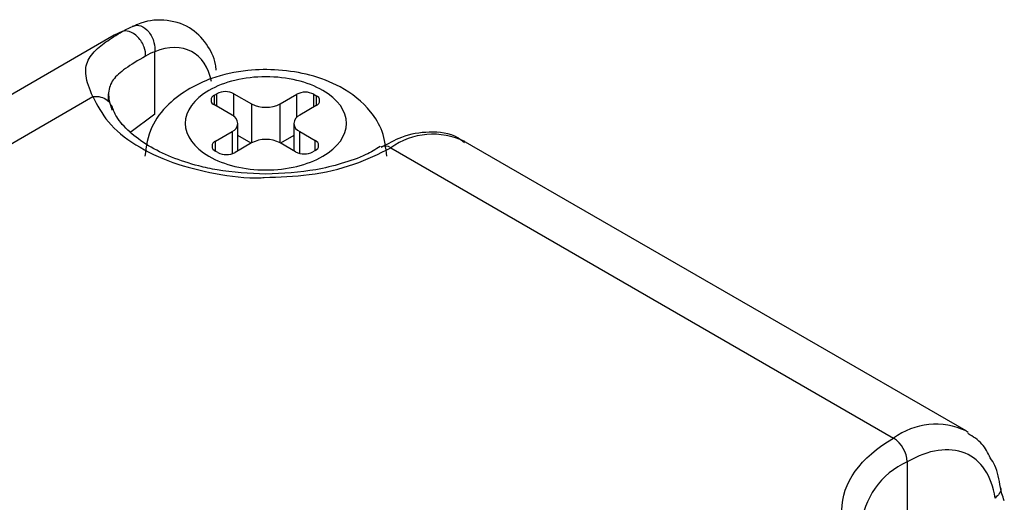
# Model space of a CAD drawing. Header units: inches. Extents: x 0.2 to 10.8, y 0.2 to 8.2.
# Tile 23 of 25: x 9.95 to 10.217, y 7.172 to 7.303. Entities that reach past the tile are written whole.
import ezdxf

# ---------------------------------------------------------------- set-up
doc = ezdxf.new("R2010")
doc.units = ezdxf.units.IN
doc.header["$MEASUREMENT"] = 0

msp = doc.modelspace()

# ---------------------------------------------------------------- linework, layer by layer
for p, q in [((9.982086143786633, 7.301170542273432), (9.980781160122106, 7.300810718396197)), ((9.975945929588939, 7.298449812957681), (9.777533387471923, 7.183908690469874)), ((9.978103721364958, 7.299448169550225), (9.975945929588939, 7.298449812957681)), ((9.98690771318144, 7.276997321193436), (9.986907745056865, 7.293984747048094)), ((9.822689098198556, 7.196664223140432), (9.970174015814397, 7.281805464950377)), ((9.974370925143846, 7.280408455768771), (9.974417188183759, 7.282585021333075)), ((10.00311446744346, 7.282211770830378), (10.00378112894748, 7.282596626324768)), ((10.00311446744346, 7.279533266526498), (10.00311446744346, 7.282211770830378)), ((10.00378112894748, 7.279148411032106), (10.00378112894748, 7.282596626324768)), ((10.00842093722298, 7.282596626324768), (10.01319992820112, 7.279837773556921)), ((10.00842093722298, 7.276421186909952), (10.00842093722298, 7.282596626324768)), ((10.02093294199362, 7.279837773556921), (10.02543190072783, 7.282434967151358)), ((10.02543190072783, 7.276180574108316), (10.02543190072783, 7.282434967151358)), ((10.03007170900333, 7.282434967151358), (10.03073837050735, 7.282050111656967)), ((10.03007170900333, 7.278986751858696), (10.03007170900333, 7.282434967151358)), ((10.03073837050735, 7.282050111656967), (10.03073837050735, 7.279371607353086)), ((10.0078934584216, 7.276774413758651), (10.00311446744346, 7.279533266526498)), ((10.01319992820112, 7.279837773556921), (10.01319992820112, 7.26924688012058)), ((10.02093294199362, 7.269246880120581), (10.02093294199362, 7.279837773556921)), ((10.03073837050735, 7.279371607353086), (10.02623941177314, 7.276774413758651)), ((9.98690771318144, 7.276997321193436), (9.980191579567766, 7.271959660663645)), ((10.00949501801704, 7.267108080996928), (10.00949501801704, 7.274542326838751)), ((10.02463785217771, 7.274542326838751), (10.02463785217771, 7.267108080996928)), ((10.00339449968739, 7.269713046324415), (10.0078934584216, 7.27231023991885)), ((10.0078934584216, 7.27231023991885), (10.0078934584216, 7.266308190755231)), ((10.01312043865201, 7.269200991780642), (10.00949501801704, 7.271293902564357)), ((10.02463785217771, 7.271293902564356), (10.02101243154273, 7.269200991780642)), ((10.02623941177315, 7.272310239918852), (10.03045833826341, 7.269874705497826)), ((10.02623941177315, 7.266395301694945), (10.02623941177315, 7.272310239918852)), ((10.00339449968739, 7.267034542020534), (10.00339449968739, 7.269713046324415)), ((10.01319992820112, 7.26924688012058), (10.00870096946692, 7.266649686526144)), ((10.02515186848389, 7.266811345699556), (10.02093294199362, 7.269246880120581)), ((10.03045833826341, 7.267196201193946), (10.03045833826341, 7.269874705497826)), ((10.05093703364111, 7.267894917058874), (10.18734739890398, 7.189146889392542)), ((10.2070308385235, 7.1910960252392), (10.07062047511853, 7.269844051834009)), ((10.00406116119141, 7.266649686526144), (10.0033944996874, 7.267034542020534)), ((10.03045833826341, 7.267196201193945), (10.02979167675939, 7.266811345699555)), ((10.2070308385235, 7.1910960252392), (10.20758692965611, 7.1907563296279)), ((10.19105924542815, 7.182717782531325), (10.19105924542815, 7.159143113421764))]:
    msp.add_line(p, q)
for centre, radius, start, end in [((10.00362275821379, 7.280872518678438), 0.001432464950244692, 110.7834207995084, 249.2165792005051), ((10.00610103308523, 7.278119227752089), 0.005042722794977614, 62.60967223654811, 117.390327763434), ((10.02775180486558, 7.277957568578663), 0.005042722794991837, 62.60967223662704, 117.3903277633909), ((10.03023007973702, 7.280710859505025), 0.001432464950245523, 290.7834207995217, 69.21657920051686), ((10.01706643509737, 7.287300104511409), 0.008404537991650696, 242.6096722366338, 297.3903277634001), ((10.00704630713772, 7.274542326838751), 0.00238744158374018, 290.783420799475, 69.21657920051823), ((10.02708656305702, 7.274542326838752), 0.002387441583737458, 110.7834207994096, 249.2165792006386), ((10.06240019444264, 7.252047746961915), 0.01955854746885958, 63.86330997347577, 125.8803557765), ((10.00390279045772, 7.268373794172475), 0.001432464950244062, 110.7834207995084, 249.2165792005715), ((10.01706643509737, 7.261784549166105), 0.008404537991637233, 62.60967223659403, 117.3903277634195), ((10.02995004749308, 7.268535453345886), 0.001432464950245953, 290.7834207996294, 69.21657920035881), ((10.04942470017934, 7.265928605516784), 0.002480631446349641, 52.43536585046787, 119.1469343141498), ((10.00638106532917, 7.271127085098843), 0.00504272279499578, 242.6096722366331, 297.3903277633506), ((10.02747177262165, 7.27128874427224), 0.005042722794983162, 242.6096722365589, 297.3903277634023), ((10.19881363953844, 7.173716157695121), 0.01922451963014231, 64.69522205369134, 126.6152363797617), ((10.18300036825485, 7.182351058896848), 0.008067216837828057, 2.605478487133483, 57.39452166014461), ((10.19942342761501, 7.163564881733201), 0.02089959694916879, 113.5911711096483, 176.1459190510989)]:
    msp.add_arc(centre, radius, start, end)
for points, knots in [([(10.00360870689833, 7.288962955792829), (10.00354945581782, 7.289489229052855), (10.00324746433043, 7.292171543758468), (10.00108045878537, 7.296390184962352), (9.996395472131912, 7.301137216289), (9.989562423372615, 7.302920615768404), (9.984175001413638, 7.302382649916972), (9.98145753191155, 7.300990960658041), (9.981048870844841, 7.300781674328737)], [0, 0, 0, 0, 0.04930481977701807, 0.2512972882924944, 0.4696025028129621, 0.7213979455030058, 0.9581030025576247, 1, 1, 1, 1]), ([(9.978103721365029, 7.299448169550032), (9.978625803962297, 7.299745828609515), (9.979652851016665, 7.300331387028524), (9.980745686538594, 7.300790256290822), (9.981282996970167, 7.301015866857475)], [0, 0, 0, 0, 0.5083336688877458, 1, 1, 1, 1]), ([(9.98128308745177, 7.301015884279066), (9.98177009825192, 7.301202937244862), (9.982405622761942, 7.301247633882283), (9.983846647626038, 7.300736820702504), (9.984643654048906, 7.300160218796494), (9.985957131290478, 7.29851829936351), (9.986451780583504, 7.297480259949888), (9.986963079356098, 7.295550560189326), (9.986994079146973, 7.294672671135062), (9.986907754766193, 7.293984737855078)], [0, 0, 0, 0, 0.25, 0.25, 0.5, 0.5, 0.75, 0.75, 1, 1, 1, 1]), ([(9.970174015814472, 7.281805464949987), (9.970173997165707, 7.281805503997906), (9.969148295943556, 7.283953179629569), (9.968191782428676, 7.2867309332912), (9.968170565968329, 7.289712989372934), (9.968769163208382, 7.291694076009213), (9.969968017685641, 7.293496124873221), (9.97164614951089, 7.295105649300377), (9.973603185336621, 7.296584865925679), (9.975672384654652, 7.297966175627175), (9.977301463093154, 7.298959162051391), (9.978103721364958, 7.299448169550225)], [0, 0, 0, 0, 4.542350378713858e-06, 0.249833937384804, 0.3722411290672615, 0.4937382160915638, 0.6174257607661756, 0.7359844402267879, 0.8272804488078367, 0.914942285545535, 0.9999999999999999, 0.9999999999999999, 0.9999999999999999, 0.9999999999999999]), ([(9.984454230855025, 7.292815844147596), (9.98448916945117, 7.293482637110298), (9.984388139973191, 7.294327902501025), (9.983711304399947, 7.29617056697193), (9.98312207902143, 7.297154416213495), (9.981643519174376, 7.298698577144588), (9.980778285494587, 7.299233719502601), (9.979250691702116, 7.299693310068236), (9.978595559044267, 7.299637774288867), (9.978103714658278, 7.299448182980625)], [0, 0, 0, 0, 0.25, 0.25, 0.5, 0.5, 0.75, 0.75, 1, 1, 1, 1]), ([(10.0023026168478, 7.285884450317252), (10.00154491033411, 7.289754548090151), (9.999663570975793, 7.292605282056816), (9.994159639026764, 7.295501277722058), (9.990668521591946, 7.295477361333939), (9.986907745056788, 7.293984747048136)], [0, 0, 0, 0, 0.5, 0.5, 1, 1, 1, 1]), ([(9.984454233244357, 7.29281588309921), (9.98230822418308, 7.291556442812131), (9.980486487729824, 7.29045487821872), (9.977560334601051, 7.288386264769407), (9.976447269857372, 7.287409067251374), (9.974911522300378, 7.285295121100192), (9.974488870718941, 7.284157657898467), (9.974359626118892, 7.281487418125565), (9.974657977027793, 7.279951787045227), (9.975312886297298, 7.278137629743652)], [0, 0, 0, 0, 0.25, 0.25, 0.5, 0.5, 0.75, 0.75, 1, 1, 1, 1]), ([(10.0498748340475, 7.265612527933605), (10.04962035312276, 7.267896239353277), (10.04913835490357, 7.272221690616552), (10.04501634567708, 7.279000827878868), (10.03815816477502, 7.284491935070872), (10.0293937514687, 7.287809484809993), (10.02066322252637, 7.289236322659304), (10.01148154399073, 7.289113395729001), (10.00323612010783, 7.287308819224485), (9.99596757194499, 7.283993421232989), (9.990163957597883, 7.27965389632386), (9.985324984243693, 7.273402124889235), (9.984628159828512, 7.268314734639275), (9.98425803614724, 7.265612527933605)], [0, 0, 0, 0, 0.08288145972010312, 0.1569811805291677, 0.278494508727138, 0.374527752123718, 0.4635262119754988, 0.5482416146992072, 0.651810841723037, 0.7201814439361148, 0.8008077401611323, 0.8941974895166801, 1, 1, 1, 1]), ([(10.03253246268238, 7.283470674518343), (10.03663419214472, 7.281102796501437), (10.03893870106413, 7.277891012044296), (10.03893870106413, 7.271193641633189), (10.03663419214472, 7.267981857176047), (10.02843073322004, 7.263246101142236), (10.02286715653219, 7.261915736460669), (10.01126571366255, 7.261915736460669), (10.0057021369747, 7.263246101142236), (9.99749867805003, 7.267981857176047), (9.99519416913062, 7.271193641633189), (9.99519416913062, 7.277891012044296), (9.99749867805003, 7.281102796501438), (10.0057021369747, 7.285838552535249), (10.01126571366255, 7.287168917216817), (10.02286715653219, 7.287168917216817), (10.02843073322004, 7.285838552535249), (10.03253246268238, 7.283470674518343)], [0, 0, 0, 0, 0.125, 0.125, 0.25, 0.25, 0.375, 0.375, 0.5, 0.5, 0.625, 0.625, 0.75, 0.75, 0.8749999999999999, 0.8749999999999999, 1, 1, 1, 1]), ([(9.970174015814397, 7.281805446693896), (9.970872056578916, 7.281889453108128), (9.971604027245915, 7.281853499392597), (9.97294366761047, 7.281514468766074), (9.973546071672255, 7.281212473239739), (9.974483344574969, 7.280445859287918), (9.974818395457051, 7.279985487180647), (9.975231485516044, 7.27904973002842), (9.975312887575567, 7.278575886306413), (9.975312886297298, 7.278137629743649)], [0, 0, 0, 0, 0.25, 0.25, 0.5, 0.5, 0.75, 0.75, 1, 1, 1, 1]), ([(9.970174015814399, 7.281805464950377), (9.97135057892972, 7.279461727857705), (9.973747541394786, 7.274686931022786), (9.981393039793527, 7.268517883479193), (9.99142856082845, 7.263652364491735), (10.00319847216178, 7.260778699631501), (10.0119045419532, 7.259534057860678), (10.01633975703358, 7.259837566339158), (10.01660039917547, 7.259855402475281)], [0, 0, 0, 0, 0.1946679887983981, 0.3965888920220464, 0.5985097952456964, 0.793177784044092, 0.9878457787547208, 1, 1, 1, 1]), ([(10.01706643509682, 7.260758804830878), (10.01257470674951, 7.260973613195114), (10.00629845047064, 7.261273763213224), (9.997815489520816, 7.263164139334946), (9.991355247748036, 7.265265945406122), (9.984945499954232, 7.268441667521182), (9.979872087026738, 7.272213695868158), (9.976499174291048, 7.275987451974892), (9.975665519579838, 7.278306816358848), (9.97531340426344, 7.279286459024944)], [0, 0, 0, 0, 0.2220694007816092, 0.3102958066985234, 0.452615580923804, 0.5939302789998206, 0.7401744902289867, 0.8902560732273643, 1, 1, 1, 1]), ([(10.07094145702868, 7.26926300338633), (10.07036125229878, 7.269736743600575), (10.06773814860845, 7.271878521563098), (10.06158643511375, 7.272482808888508), (10.05448561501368, 7.271390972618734), (10.05016269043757, 7.269001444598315), (10.04832557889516, 7.267985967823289)], [0, 0, 0, 0, 0.0988924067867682, 0.4470922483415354, 0.7650310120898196, 1, 1, 1, 1]), ([(10.01660039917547, 7.259855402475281), (10.02070587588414, 7.25999103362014), (10.02917977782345, 7.2602709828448), (10.04119327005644, 7.263098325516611), (10.04772895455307, 7.266315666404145), (10.05093703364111, 7.267894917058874)], [0, 0, 0, 0, 0.3236375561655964, 0.6680035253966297, 1, 1, 1, 1]), ([(10.04809309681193, 7.268255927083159), (10.04683951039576, 7.267495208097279), (10.04382442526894, 7.26566555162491), (10.03776205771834, 7.263579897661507), (10.02882233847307, 7.261337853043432), (10.02168184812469, 7.260986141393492), (10.01706643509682, 7.260758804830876)], [0, 0, 0, 0, 0.1629884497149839, 0.3920144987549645, 0.6070151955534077, 1, 1, 1, 1]), ([(10.21359556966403, 7.183791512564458), (10.2129318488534, 7.185137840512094), (10.21152455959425, 7.187992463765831), (10.20889657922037, 7.189566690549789), (10.20750803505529, 7.190398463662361)], [0, 0, 0, 0, 0.4716306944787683, 1, 1, 1, 1]), ([(10.18734739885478, 7.150040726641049), (10.17836461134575, 7.155226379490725), (10.17331773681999, 7.162260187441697), (10.17331773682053, 7.176927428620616), (10.17836461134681, 7.183961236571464), (10.18734739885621, 7.18914688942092)], [0, 0, 0, 0, 0.4999999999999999, 0.4999999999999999, 1, 1, 1, 1]), ([(10.21489900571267, 7.172905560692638), (10.21401356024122, 7.178961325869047), (10.21112397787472, 7.183279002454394), (10.20238099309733, 7.186877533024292), (10.19681457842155, 7.186040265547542), (10.19105924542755, 7.182717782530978)], [0, 0, 0, 0, 0.5, 0.5, 1, 1, 1, 1]), ([(10.21631339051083, 7.175771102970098), (10.21599139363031, 7.177892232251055), (10.2155390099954, 7.180872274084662), (10.21403038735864, 7.183138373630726), (10.21359556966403, 7.183791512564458)], [0, 0, 0, 0, 0.7117783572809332, 1, 1, 1, 1]), ([(10.21635158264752, 7.175666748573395), (10.21637121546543, 7.175610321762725), (10.21654050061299, 7.175123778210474), (10.2161281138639, 7.174083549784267), (10.21530871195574, 7.173298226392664), (10.21489901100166, 7.172905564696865)], [0, 0, 0, 0, 0.06155694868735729, 0.5307784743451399, 1, 1, 1, 1]), ([(10.21738751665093, 7.172159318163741), (10.21715195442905, 7.172818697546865), (10.216679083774, 7.17414234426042), (10.216488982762, 7.175176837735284), (10.21639358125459, 7.175695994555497)], [0, 0, 0, 0, 0.4981536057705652, 1, 1, 1, 1])]:
    msp.add_open_spline(points, degree=3, knots=knots)
msp.add_open_spline([(9.986907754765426, 7.293984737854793), (9.98605758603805, 7.293666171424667), (9.985237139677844, 7.293275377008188), (9.984454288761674, 7.292815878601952)], degree=3)

doc.saveas('drawing.dxf')
